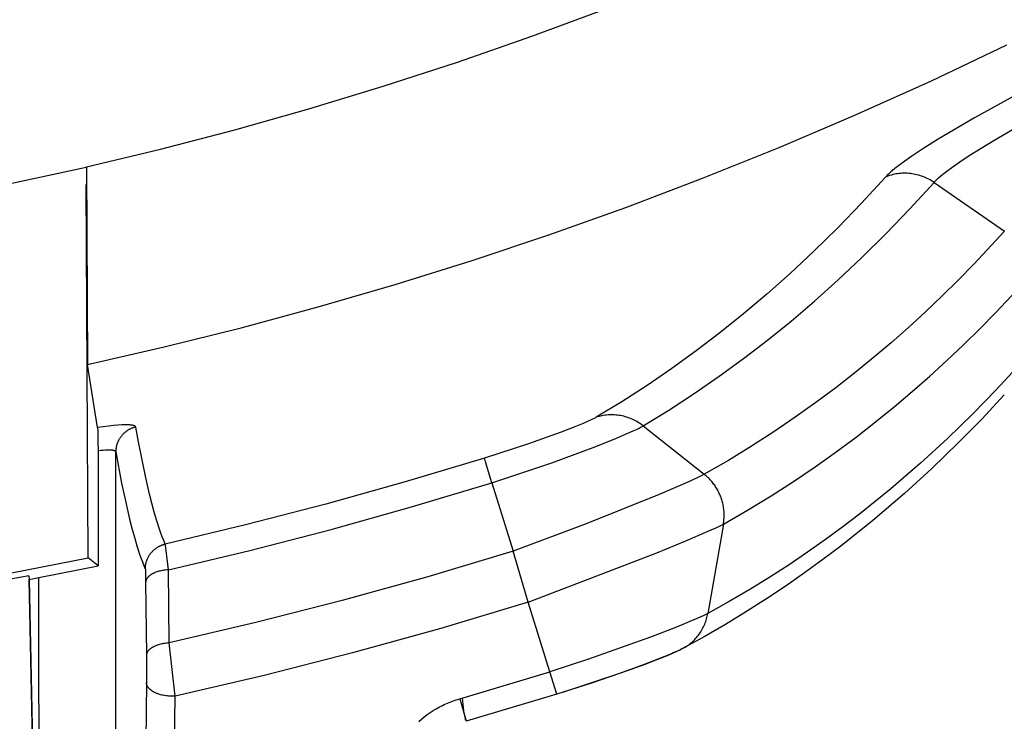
# Model space of a CAD drawing. Header units: millimetres. Extents: x -5878 to -4878, y 4408 to 5408.
# Tile 95 of 119: x -5161 to -5142, y 5054 to 5068. Entities that reach past the tile are written whole.
import ezdxf

# ---------------------------------------------------------------- set-up
doc = ezdxf.new("R2010")
doc.units = ezdxf.units.MM
doc.layers.add('SHOW Mini_Safetyfree Holder', color=7, linetype='Continuous', true_color=0x000000)
doc.styles.add('Arial Standard', font='txt')
doc.dimstyles.get("Standard").update_dxf_attribs({"dimscale": 10, "dimtxt": 2.5, "dimasz": 3, "dimexe": 1, "dimexo": 0.5, "dimgap": 0.8, "dimtad": 1, "dimtoh": 1, "dimzin": 1, "dimdsep": 46, "dimtxsty": 'Arial Standard', "dimblk": 'OPEN90', "dimcen": 2.5, "dimadec": 1, "dimazin": 1, "dimtfac": 1, "dimtdec": 4, "dimtix": 1, "dimtofl": 0, "dimtmove": 1, "dimatfit": 3, "dimldrblk": 'OPEN90', "dimfxl": 1, "dimtolj": 1, "dimtzin": 1, "dimarcsym": 0})

# ---------------------------------------------------------------- blocks, each defined once
blk = doc.blocks.new('*D2')
at = {"layer": 'Defpoints', "color": 0}
for p in [(-5276.672, 5155.876), (-5147.536, 5043.022), (-5207.176, 4974.777)]:
    blk.add_point(p, dxfattribs=at)
at = {"layer": 'SHOW Mini_Safetyfree Holder', "color": 0, "lineweight": -2}
for p, q in [((-5280.62, 5151.359), (-5338.286, 5085.373)), ((-5331.794, 5083.684), (-5211.694, 4978.725)), ((-5151.484, 5038.504), (-5209.15, 4972.518))]:
    blk.add_line(p, q, dxfattribs=at)
at = {"layer": 'SHOW Mini_Safetyfree Holder', "color": 0}
for points in [[(-5331.136, 5084.436), (-5332.452, 5082.931), (-5336.312, 5087.632)], [(-5212.352, 4977.972), (-5211.036, 4979.478), (-5207.176, 4974.777)]]:
    blk.add_solid(points, dxfattribs=at)
at = {"layer": 'SHOW Mini_Safetyfree Holder', "color": 0, "insert": (-5267.141, 5036.471), "char_height": 9, "attachment_point": 5, "rotation": 318.8491, "style": 'Arial Standard'}
blk.add_mtext('\\A1;171.50', dxfattribs=at)

msp = doc.modelspace()

# ---------------------------------------------------------------- linework, layer by layer
at = {"layer": 'SHOW Mini_Safetyfree Holder', "color": 18, "lineweight": -3, "true_color": 0x000000}
for points in [[(-5160.113, 5065.29), (-5158.667, 5065.637), (-5157.218, 5066.015), (-5155.768, 5066.424), (-5154.317, 5066.865), (-5152.866, 5067.337), (-5151.416, 5067.841), (-5149.969, 5068.378), (-5148.525, 5068.947), (-5147.085, 5069.549), (-5145.65, 5070.183), (-5144.222, 5070.851), (-5142.801, 5071.551), (-5141.388, 5072.284)], [(-5139.953, 5067.767), (-5141.948, 5066.706), (-5142.772, 5066.247), (-5143.48, 5065.83), (-5143.763, 5065.653), (-5143.996, 5065.499), (-5144.181, 5065.37), (-5144.258, 5065.313), (-5144.325, 5065.261), (-5144.383, 5065.213), (-5144.409, 5065.19), (-5144.433, 5065.169), (-5144.455, 5065.148), (-5144.475, 5065.128), (-5144.493, 5065.11), (-5144.509, 5065.092)], [(-5160.089, 5061.434), (-5158.592, 5061.776), (-5157.092, 5062.15), (-5155.59, 5062.555), (-5154.087, 5062.993), (-5152.584, 5063.462), (-5151.081, 5063.965), (-5149.58, 5064.5), (-5148.082, 5065.068), (-5146.588, 5065.669), (-5145.099, 5066.303), (-5143.615, 5066.971), (-5142.138, 5067.673)], [(-5143.563, 5064.986), (-5143.551, 5064.999), (-5143.539, 5065.013), (-5143.525, 5065.027), (-5143.51, 5065.043), (-5143.493, 5065.058), (-5143.475, 5065.075), (-5143.435, 5065.11), (-5143.39, 5065.148), (-5143.338, 5065.189), (-5143.215, 5065.28), (-5143.062, 5065.387), (-5142.877, 5065.51), (-5142.41, 5065.799), (-5141.842, 5066.13), (-5140.511, 5066.861), (-5139.705, 5067.286)], [(-5160.119, 5065.28), (-5162.205, 5064.831), (-5164.309, 5064.44), (-5166.428, 5064.108), (-5168.56, 5063.835), (-5170.703, 5063.622), (-5172.853, 5063.47), (-5175.008, 5063.378), (-5177.166, 5063.347), (-5179.324, 5063.378), (-5181.479, 5063.47), (-5183.629, 5063.622), (-5185.771, 5063.835), (-5187.903, 5064.108), (-5190.022, 5064.44), (-5192.126, 5064.831), (-5194.213, 5065.28)], [(-5160.119, 5065.28), (-5160.113, 5065.29)], [(-5160.113, 5065.29), (-5160.089, 5061.434)], [(-5144.509, 5065.092), (-5144.976, 5064.583), (-5145.443, 5064.1), (-5145.909, 5063.642), (-5146.371, 5063.21), (-5146.828, 5062.804), (-5147.284, 5062.419), (-5147.742, 5062.052), (-5148.206, 5061.698), (-5148.682, 5061.356), (-5149.166, 5061.025), (-5149.659, 5060.706), (-5150.159, 5060.401)], [(-5143.563, 5064.986), (-5143.588, 5065.003), (-5143.613, 5065.019), (-5143.64, 5065.034), (-5143.667, 5065.049), (-5143.694, 5065.063), (-5143.722, 5065.076), (-5143.751, 5065.088), (-5143.78, 5065.1), (-5143.81, 5065.111), (-5143.84, 5065.12), (-5143.87, 5065.129), (-5143.901, 5065.137), (-5143.931, 5065.144), (-5143.963, 5065.15), (-5143.994, 5065.155), (-5144.025, 5065.159), (-5144.057, 5065.162), (-5144.088, 5065.164), (-5144.12, 5065.165), (-5144.151, 5065.165), (-5144.183, 5065.164), (-5144.214, 5065.163), (-5144.245, 5065.16), (-5144.276, 5065.156), (-5144.306, 5065.151), (-5144.337, 5065.145), (-5144.366, 5065.138), (-5144.396, 5065.131), (-5144.425, 5065.122), (-5144.453, 5065.113), (-5144.481, 5065.103), (-5144.509, 5065.092)], [(-5160.079, 5057.656), (-5160.119, 5064.946)], [(-5160.118, 5064.947), (-5160.111, 5064.948)], [(-5149.242, 5060.234), (-5148.74, 5060.543), (-5148.245, 5060.867), (-5147.757, 5061.203), (-5147.28, 5061.55), (-5146.813, 5061.908), (-5146.353, 5062.28), (-5145.895, 5062.67), (-5145.435, 5063.082), (-5144.971, 5063.519), (-5144.503, 5063.982), (-5144.032, 5064.471), (-5143.563, 5064.986)], [(-5143.563, 5064.986), (-5142.188, 5064.037)], [(-5142.188, 5064.037), (-5142.785, 5063.393), (-5143.094, 5063.077), (-5143.41, 5062.766), (-5143.732, 5062.459), (-5144.062, 5062.157), (-5144.4, 5061.858), (-5144.749, 5061.563), (-5145.11, 5061.269), (-5145.483, 5060.977), (-5145.87, 5060.688), (-5146.273, 5060.401), (-5146.692, 5060.117), (-5147.127, 5059.836), (-5147.579, 5059.559), (-5148.048, 5059.288)], [(-5147.675, 5058.317), (-5147.202, 5058.59), (-5146.745, 5058.868), (-5146.305, 5059.151), (-5145.882, 5059.437), (-5145.476, 5059.725), (-5145.084, 5060.016), (-5144.707, 5060.31), (-5144.342, 5060.605), (-5143.99, 5060.903), (-5143.647, 5061.203), (-5143.314, 5061.507), (-5142.988, 5061.815), (-5142.669, 5062.129), (-5142.356, 5062.446), (-5141.752, 5063.093)], [(-5159.896, 5060.204), (-5160.089, 5061.434)], [(-5141.949, 5061.371), (-5142.359, 5060.928), (-5142.808, 5060.467), (-5143.298, 5059.99), (-5143.829, 5059.503), (-5144.403, 5059.008), (-5145.02, 5058.51), (-5145.345, 5058.262), (-5145.682, 5058.015), (-5146.031, 5057.769), (-5146.394, 5057.524), (-5146.769, 5057.281), (-5147.159, 5057.041), (-5147.562, 5056.804), (-5147.98, 5056.571)], [(-5142.191, 5060.837), (-5142.632, 5060.364), (-5143.082, 5059.907), (-5143.607, 5059.4), (-5144.142, 5058.912), (-5144.756, 5058.388), (-5145.382, 5057.888), (-5145.734, 5057.622), (-5146.091, 5057.363), (-5146.451, 5057.112), (-5146.815, 5056.869), (-5147.222, 5056.609), (-5147.633, 5056.358), (-5148.05, 5056.117), (-5148.471, 5055.885)], [(-5149.242, 5060.234), (-5149.266, 5060.252), (-5149.29, 5060.269), (-5149.314, 5060.286), (-5149.34, 5060.302), (-5149.366, 5060.317), (-5149.392, 5060.332), (-5149.419, 5060.346), (-5149.447, 5060.359), (-5149.475, 5060.372), (-5149.504, 5060.383), (-5149.533, 5060.394), (-5149.562, 5060.404), (-5149.592, 5060.413), (-5149.622, 5060.421), (-5149.652, 5060.428), (-5149.682, 5060.434), (-5149.713, 5060.439), (-5149.743, 5060.443), (-5149.774, 5060.446), (-5149.805, 5060.448), (-5149.835, 5060.449), (-5149.866, 5060.449), (-5149.897, 5060.449), (-5149.927, 5060.447), (-5149.957, 5060.444), (-5149.987, 5060.441), (-5150.016, 5060.436), (-5150.046, 5060.431), (-5150.075, 5060.425), (-5150.103, 5060.418), (-5150.131, 5060.41), (-5150.159, 5060.401)], [(-5150.159, 5060.401), (-5150.171, 5060.394), (-5150.185, 5060.386), (-5150.218, 5060.369), (-5150.257, 5060.35), (-5150.303, 5060.329), (-5150.413, 5060.281), (-5150.545, 5060.226), (-5150.845, 5060.11), (-5151.478, 5059.884), (-5152.34, 5059.603)], [(-5159.15, 5060.211), (-5159.15, 5060.212), (-5159.15, 5060.212), (-5159.151, 5060.213), (-5159.151, 5060.213), (-5159.151, 5060.213), (-5159.151, 5060.214), (-5159.151, 5060.214), (-5159.151, 5060.215), (-5159.151, 5060.215), (-5159.152, 5060.216), (-5159.152, 5060.216), (-5159.152, 5060.217), (-5159.152, 5060.217), (-5159.152, 5060.217), (-5159.153, 5060.218), (-5159.153, 5060.218), (-5159.153, 5060.219), (-5159.153, 5060.219), (-5159.154, 5060.219), (-5159.154, 5060.22), (-5159.154, 5060.22), (-5159.155, 5060.221), (-5159.155, 5060.221), (-5159.155, 5060.221), (-5159.155, 5060.222), (-5159.156, 5060.222), (-5159.156, 5060.223), (-5159.157, 5060.223), (-5159.157, 5060.224), (-5159.158, 5060.225), (-5159.159, 5060.225), (-5159.16, 5060.226), (-5159.161, 5060.227), (-5159.162, 5060.227), (-5159.163, 5060.228), (-5159.164, 5060.229), (-5159.165, 5060.23), (-5159.166, 5060.23), (-5159.167, 5060.231), (-5159.168, 5060.232), (-5159.169, 5060.232), (-5159.171, 5060.233), (-5159.172, 5060.233), (-5159.173, 5060.234), (-5159.176, 5060.235), (-5159.179, 5060.236), (-5159.182, 5060.237), (-5159.186, 5060.239), (-5159.189, 5060.24), (-5159.193, 5060.241), (-5159.196, 5060.242), (-5159.2, 5060.242), (-5159.205, 5060.243), (-5159.213, 5060.245), (-5159.223, 5060.246), (-5159.233, 5060.248), (-5159.243, 5060.249), (-5159.255, 5060.25), (-5159.267, 5060.251), (-5159.293, 5060.252), (-5159.321, 5060.253), (-5159.352, 5060.253), (-5159.42, 5060.251), (-5159.497, 5060.246), (-5159.583, 5060.239), (-5159.678, 5060.23), (-5159.896, 5060.204)], [(-5159.896, 5060.204), (-5159.896, 5060.202), (-5159.895, 5060.2), (-5159.895, 5060.196), (-5159.894, 5060.184), (-5159.892, 5060.15), (-5159.887, 5059.913), (-5159.886, 5059.751)], [(-5159.15, 5060.211), (-5159.16, 5060.209), (-5159.169, 5060.207), (-5159.179, 5060.204), (-5159.188, 5060.201), (-5159.198, 5060.198), (-5159.208, 5060.195), (-5159.217, 5060.191), (-5159.227, 5060.187), (-5159.236, 5060.184), (-5159.245, 5060.179), (-5159.255, 5060.175), (-5159.264, 5060.17), (-5159.274, 5060.166), (-5159.283, 5060.161), (-5159.292, 5060.155), (-5159.301, 5060.15), (-5159.31, 5060.144), (-5159.319, 5060.139), (-5159.328, 5060.133), (-5159.336, 5060.126), (-5159.345, 5060.12), (-5159.354, 5060.113), (-5159.362, 5060.106), (-5159.37, 5060.099), (-5159.378, 5060.092), (-5159.386, 5060.085), (-5159.394, 5060.077), (-5159.402, 5060.069), (-5159.409, 5060.061), (-5159.416, 5060.053), (-5159.423, 5060.045), (-5159.43, 5060.036), (-5159.437, 5060.028), (-5159.444, 5060.019), (-5159.45, 5060.01), (-5159.456, 5060.001), (-5159.462, 5059.992), (-5159.468, 5059.983), (-5159.473, 5059.974), (-5159.479, 5059.964), (-5159.484, 5059.955), (-5159.489, 5059.945), (-5159.493, 5059.935), (-5159.498, 5059.926), (-5159.502, 5059.916), (-5159.506, 5059.906), (-5159.51, 5059.896), (-5159.513, 5059.886), (-5159.517, 5059.876), (-5159.52, 5059.866), (-5159.523, 5059.856), (-5159.525, 5059.846), (-5159.528, 5059.836), (-5159.53, 5059.825), (-5159.532, 5059.815), (-5159.533, 5059.805), (-5159.535, 5059.795), (-5159.536, 5059.785), (-5159.537, 5059.775), (-5159.538, 5059.765), (-5159.539, 5059.755), (-5159.54, 5059.746), (-5159.54, 5059.736), (-5159.54, 5059.726)], [(-5158.574, 5057.927), (-5158.603, 5057.995), (-5158.631, 5058.067), (-5158.659, 5058.141), (-5158.686, 5058.219), (-5158.738, 5058.38), (-5158.788, 5058.549), (-5158.835, 5058.722), (-5158.88, 5058.899), (-5158.962, 5059.254), (-5159.097, 5059.921), (-5159.15, 5060.211)], [(-5152.197, 5059.12), (-5151.025, 5059.515), (-5150.168, 5059.831), (-5149.763, 5059.994), (-5149.586, 5060.069), (-5149.437, 5060.135), (-5149.375, 5060.164), (-5149.322, 5060.19), (-5149.278, 5060.213), (-5149.259, 5060.224), (-5149.242, 5060.234)], [(-5149.242, 5060.234), (-5148.048, 5059.288)], [(-5159.886, 5059.751), (-5159.833, 5059.758), (-5159.785, 5059.762), (-5159.74, 5059.766), (-5159.7, 5059.767), (-5159.681, 5059.767), (-5159.664, 5059.767), (-5159.648, 5059.767), (-5159.632, 5059.766), (-5159.618, 5059.765), (-5159.612, 5059.764), (-5159.605, 5059.763), (-5159.599, 5059.762), (-5159.594, 5059.761), (-5159.588, 5059.76), (-5159.583, 5059.759), (-5159.578, 5059.757), (-5159.576, 5059.756), (-5159.574, 5059.756), (-5159.571, 5059.755), (-5159.569, 5059.754), (-5159.567, 5059.753), (-5159.565, 5059.753), (-5159.563, 5059.752), (-5159.562, 5059.751), (-5159.56, 5059.75), (-5159.558, 5059.749), (-5159.557, 5059.748), (-5159.555, 5059.747), (-5159.554, 5059.746), (-5159.553, 5059.746), (-5159.552, 5059.745), (-5159.552, 5059.745), (-5159.551, 5059.744), (-5159.55, 5059.744), (-5159.55, 5059.743), (-5159.549, 5059.743), (-5159.549, 5059.742), (-5159.548, 5059.741), (-5159.547, 5059.741), (-5159.547, 5059.74), (-5159.546, 5059.74), (-5159.546, 5059.739), (-5159.545, 5059.739), (-5159.545, 5059.738), (-5159.545, 5059.738), (-5159.544, 5059.737), (-5159.544, 5059.736), (-5159.543, 5059.736), (-5159.543, 5059.735), (-5159.543, 5059.735), (-5159.542, 5059.734), (-5159.542, 5059.733), (-5159.542, 5059.733), (-5159.542, 5059.732), (-5159.541, 5059.731), (-5159.541, 5059.731), (-5159.541, 5059.73), (-5159.541, 5059.729), (-5159.541, 5059.729), (-5159.54, 5059.728), (-5159.54, 5059.727), (-5159.54, 5059.727), (-5159.54, 5059.726)], [(-5159.886, 5059.751), (-5159.886, 5057.499)], [(-5159.54, 5059.726), (-5159.425, 5059.113), (-5159.352, 5058.768), (-5159.27, 5058.413), (-5159.225, 5058.236), (-5159.177, 5058.062), (-5159.127, 5057.893), (-5159.075, 5057.732), (-5159.048, 5057.655), (-5159.02, 5057.58), (-5158.992, 5057.508), (-5158.963, 5057.44)], [(-5159.54, 5047.697), (-5159.54, 5059.726)], [(-5152.34, 5059.603), (-5153.886, 5059.139), (-5155.441, 5058.705), (-5157.004, 5058.3), (-5158.574, 5057.927)], [(-5152.197, 5059.12), (-5152.323, 5059.535), (-5152.336, 5059.582), (-5152.339, 5059.596), (-5152.34, 5059.598), (-5152.34, 5059.6), (-5152.34, 5059.601), (-5152.34, 5059.602), (-5152.34, 5059.602), (-5152.34, 5059.602), (-5152.34, 5059.603)], [(-5158.511, 5057.425), (-5156.92, 5057.803), (-5155.337, 5058.211), (-5153.763, 5058.651), (-5152.197, 5059.12)], [(-5152.197, 5059.12), (-5151.782, 5057.788)], [(-5148.048, 5059.288), (-5148.109, 5059.257), (-5148.186, 5059.219), (-5148.384, 5059.129), (-5148.929, 5058.895), (-5150.358, 5058.324), (-5151.782, 5057.788)], [(-5147.675, 5058.317), (-5147.672, 5058.339), (-5147.668, 5058.362), (-5147.666, 5058.384), (-5147.664, 5058.407), (-5147.662, 5058.429), (-5147.661, 5058.452), (-5147.661, 5058.474), (-5147.66, 5058.497), (-5147.661, 5058.52), (-5147.662, 5058.542), (-5147.663, 5058.565), (-5147.665, 5058.588), (-5147.668, 5058.61), (-5147.671, 5058.633), (-5147.674, 5058.655), (-5147.678, 5058.678), (-5147.683, 5058.7), (-5147.688, 5058.722), (-5147.693, 5058.744), (-5147.699, 5058.766), (-5147.706, 5058.788), (-5147.713, 5058.81), (-5147.72, 5058.831), (-5147.728, 5058.853), (-5147.736, 5058.874), (-5147.745, 5058.895), (-5147.755, 5058.916), (-5147.764, 5058.936), (-5147.775, 5058.957), (-5147.785, 5058.977), (-5147.796, 5058.997), (-5147.808, 5059.016), (-5147.82, 5059.036), (-5147.833, 5059.055), (-5147.845, 5059.074), (-5147.859, 5059.092), (-5147.872, 5059.11), (-5147.887, 5059.128), (-5147.901, 5059.146), (-5147.916, 5059.163), (-5147.931, 5059.18), (-5147.947, 5059.197), (-5147.963, 5059.213), (-5147.979, 5059.229), (-5147.996, 5059.244), (-5148.013, 5059.259), (-5148.03, 5059.274), (-5148.048, 5059.288)], [(-5151.485, 5056.791), (-5148.977, 5057.754), (-5148.406, 5057.989), (-5147.957, 5058.183), (-5147.793, 5058.258), (-5147.728, 5058.29), (-5147.675, 5058.317)], [(-5147.675, 5058.317), (-5147.98, 5056.571)], [(-5158.963, 5057.44), (-5158.963, 5057.449), (-5158.962, 5057.459), (-5158.962, 5057.469), (-5158.961, 5057.479), (-5158.96, 5057.489), (-5158.959, 5057.499), (-5158.958, 5057.509), (-5158.956, 5057.519), (-5158.955, 5057.529), (-5158.953, 5057.539), (-5158.951, 5057.55), (-5158.948, 5057.56), (-5158.946, 5057.57), (-5158.943, 5057.58), (-5158.94, 5057.59), (-5158.936, 5057.6), (-5158.933, 5057.61), (-5158.929, 5057.62), (-5158.925, 5057.63), (-5158.921, 5057.64), (-5158.916, 5057.65), (-5158.912, 5057.659), (-5158.907, 5057.669), (-5158.902, 5057.679), (-5158.897, 5057.688), (-5158.891, 5057.697), (-5158.885, 5057.707), (-5158.879, 5057.716), (-5158.873, 5057.725), (-5158.867, 5057.734), (-5158.86, 5057.742), (-5158.854, 5057.751), (-5158.847, 5057.76), (-5158.84, 5057.768), (-5158.832, 5057.776), (-5158.825, 5057.784), (-5158.817, 5057.792), (-5158.81, 5057.799), (-5158.802, 5057.807), (-5158.794, 5057.814), (-5158.785, 5057.821), (-5158.777, 5057.828), (-5158.769, 5057.835), (-5158.76, 5057.841), (-5158.751, 5057.848), (-5158.742, 5057.854), (-5158.734, 5057.86), (-5158.725, 5057.865), (-5158.715, 5057.871), (-5158.706, 5057.876), (-5158.697, 5057.881), (-5158.688, 5057.886), (-5158.678, 5057.89), (-5158.669, 5057.895), (-5158.66, 5057.899), (-5158.65, 5057.903), (-5158.641, 5057.907), (-5158.631, 5057.91), (-5158.622, 5057.913), (-5158.612, 5057.916), (-5158.603, 5057.919), (-5158.593, 5057.922), (-5158.583, 5057.924), (-5158.574, 5057.927)], [(-5158.511, 5057.425), (-5158.57, 5057.903), (-5158.572, 5057.919), (-5158.573, 5057.924), (-5158.573, 5057.925), (-5158.574, 5057.925), (-5158.574, 5057.926), (-5158.574, 5057.926), (-5158.574, 5057.927)], [(-5151.782, 5057.788), (-5153.446, 5057.289), (-5155.121, 5056.824), (-5156.804, 5056.393), (-5158.496, 5055.997)], [(-5151.485, 5056.791), (-5151.782, 5057.788)], [(-5194.252, 5057.656), (-5192.154, 5057.245), (-5190.04, 5056.888), (-5187.914, 5056.585), (-5185.777, 5056.336), (-5183.632, 5056.142), (-5181.48, 5056.003), (-5179.324, 5055.919), (-5177.166, 5055.891), (-5175.007, 5055.919), (-5172.851, 5056.003), (-5170.7, 5056.142), (-5168.554, 5056.336), (-5166.417, 5056.585), (-5164.291, 5056.888), (-5162.178, 5057.245), (-5160.079, 5057.656)], [(-5159.886, 5057.499), (-5160.079, 5057.656)], [(-5161.04, 5057.274), (-5159.886, 5057.499)], [(-5158.963, 5057.44), (-5158.963, 5057.44), (-5158.963, 5057.44), (-5158.963, 5057.439), (-5158.963, 5057.439), (-5158.963, 5057.439), (-5158.963, 5057.439), (-5158.963, 5057.439), (-5158.963, 5057.439), (-5158.962, 5057.438), (-5158.962, 5057.438), (-5158.962, 5057.437), (-5158.962, 5057.436), (-5158.962, 5057.432), (-5158.961, 5057.428), (-5158.96, 5057.403), (-5158.956, 5057.183)], [(-5158.511, 5057.425), (-5158.531, 5057.424), (-5158.552, 5057.422), (-5158.573, 5057.419), (-5158.594, 5057.416), (-5158.615, 5057.413), (-5158.636, 5057.409), (-5158.657, 5057.405), (-5158.677, 5057.4), (-5158.698, 5057.395), (-5158.718, 5057.389), (-5158.737, 5057.383), (-5158.756, 5057.376), (-5158.775, 5057.369), (-5158.792, 5057.361), (-5158.801, 5057.357), (-5158.809, 5057.353), (-5158.818, 5057.349), (-5158.826, 5057.344), (-5158.833, 5057.34), (-5158.841, 5057.336), (-5158.849, 5057.331), (-5158.856, 5057.326), (-5158.863, 5057.322), (-5158.869, 5057.317), (-5158.876, 5057.312), (-5158.882, 5057.307), (-5158.888, 5057.302), (-5158.894, 5057.297), (-5158.899, 5057.292), (-5158.905, 5057.287), (-5158.91, 5057.282), (-5158.914, 5057.277), (-5158.919, 5057.272), (-5158.923, 5057.267), (-5158.927, 5057.261), (-5158.93, 5057.256), (-5158.932, 5057.254), (-5158.934, 5057.251), (-5158.936, 5057.248), (-5158.937, 5057.246), (-5158.939, 5057.243), (-5158.94, 5057.24), (-5158.941, 5057.238), (-5158.943, 5057.235), (-5158.944, 5057.232), (-5158.945, 5057.23), (-5158.946, 5057.227), (-5158.947, 5057.225), (-5158.948, 5057.222), (-5158.949, 5057.219), (-5158.95, 5057.217), (-5158.951, 5057.214), (-5158.951, 5057.211), (-5158.952, 5057.209), (-5158.953, 5057.206), (-5158.953, 5057.204), (-5158.954, 5057.201), (-5158.954, 5057.199), (-5158.955, 5057.196), (-5158.955, 5057.193), (-5158.955, 5057.191), (-5158.955, 5057.188), (-5158.956, 5057.186), (-5158.956, 5057.183)], [(-5158.496, 5055.997), (-5158.511, 5057.425)], [(-5161.235, 5057.307), (-5163.196, 5056.951), (-5165.17, 5056.641), (-5167.153, 5056.378), (-5169.145, 5056.163), (-5171.144, 5055.994), (-5173.149, 5055.874), (-5175.156, 5055.802), (-5177.166, 5055.778), (-5179.175, 5055.802), (-5181.183, 5055.874), (-5183.187, 5055.994), (-5185.186, 5056.163), (-5187.178, 5056.378), (-5189.162, 5056.641), (-5191.135, 5056.951), (-5193.097, 5057.307)], [(-5161.235, 5057.307), (-5161.233, 5057.236)], [(-5161.233, 5057.236), (-5161.04, 5057.274)], [(-5161.134, 5052.508), (-5161.233, 5057.236)], [(-5161.233, 5057.236), (-5161.032, 5047.379)], [(-5161.032, 5047.379), (-5161.04, 5057.274)], [(-5158.956, 5057.183), (-5158.942, 5055.755)], [(-5151.485, 5056.791), (-5153.195, 5056.28), (-5154.915, 5055.804), (-5156.645, 5055.363), (-5158.383, 5054.958)], [(-5151.063, 5055.433), (-5151.485, 5056.791)], [(-5147.98, 5056.571), (-5148.021, 5056.55), (-5148.072, 5056.525), (-5148.205, 5056.465), (-5148.594, 5056.305), (-5149.096, 5056.112), (-5150.311, 5055.681), (-5151.063, 5055.433)], [(-5148.471, 5055.885), (-5148.448, 5055.898), (-5148.425, 5055.912), (-5148.402, 5055.926), (-5148.38, 5055.941), (-5148.358, 5055.956), (-5148.337, 5055.973), (-5148.316, 5055.99), (-5148.295, 5056.007), (-5148.275, 5056.026), (-5148.255, 5056.044), (-5148.236, 5056.064), (-5148.217, 5056.084), (-5148.199, 5056.105), (-5148.181, 5056.126), (-5148.164, 5056.148), (-5148.148, 5056.17), (-5148.132, 5056.193), (-5148.117, 5056.216), (-5148.102, 5056.24), (-5148.089, 5056.264), (-5148.075, 5056.288), (-5148.063, 5056.313), (-5148.051, 5056.338), (-5148.041, 5056.363), (-5148.03, 5056.389), (-5148.021, 5056.414), (-5148.012, 5056.44), (-5148.004, 5056.466), (-5147.997, 5056.492), (-5147.991, 5056.519), (-5147.985, 5056.545), (-5147.98, 5056.571)], [(-5158.496, 5055.997), (-5158.517, 5055.996), (-5158.537, 5055.994), (-5158.558, 5055.991), (-5158.579, 5055.988), (-5158.6, 5055.985), (-5158.621, 5055.981), (-5158.642, 5055.977), (-5158.663, 5055.972), (-5158.683, 5055.967), (-5158.703, 5055.961), (-5158.723, 5055.955), (-5158.742, 5055.948), (-5158.76, 5055.941), (-5158.778, 5055.933), (-5158.787, 5055.929), (-5158.795, 5055.925), (-5158.803, 5055.921), (-5158.811, 5055.917), (-5158.819, 5055.912), (-5158.827, 5055.908), (-5158.834, 5055.903), (-5158.842, 5055.899), (-5158.849, 5055.894), (-5158.855, 5055.889), (-5158.862, 5055.884), (-5158.868, 5055.879), (-5158.874, 5055.874), (-5158.88, 5055.869), (-5158.885, 5055.864), (-5158.891, 5055.859), (-5158.896, 5055.854), (-5158.9, 5055.849), (-5158.905, 5055.844), (-5158.909, 5055.839), (-5158.913, 5055.833), (-5158.917, 5055.828), (-5158.918, 5055.825), (-5158.92, 5055.823), (-5158.922, 5055.82), (-5158.923, 5055.818), (-5158.925, 5055.815), (-5158.926, 5055.812), (-5158.927, 5055.81), (-5158.929, 5055.807), (-5158.93, 5055.804), (-5158.931, 5055.802), (-5158.932, 5055.799), (-5158.933, 5055.796), (-5158.934, 5055.794), (-5158.935, 5055.791), (-5158.936, 5055.789), (-5158.937, 5055.786), (-5158.937, 5055.783), (-5158.938, 5055.781), (-5158.939, 5055.778), (-5158.939, 5055.776), (-5158.94, 5055.773), (-5158.94, 5055.77), (-5158.941, 5055.768), (-5158.941, 5055.765), (-5158.941, 5055.763), (-5158.941, 5055.76), (-5158.942, 5055.758), (-5158.942, 5055.755)], [(-5158.383, 5054.958), (-5158.496, 5055.997)], [(-5148.471, 5055.885), (-5148.506, 5055.867), (-5148.545, 5055.847), (-5148.617, 5055.813), (-5148.773, 5055.746), (-5148.963, 5055.67), (-5149.187, 5055.584), (-5149.682, 5055.406), (-5150.25, 5055.213), (-5150.93, 5054.995)], [(-5148.623, 5055.82), (-5148.592, 5055.83), (-5148.563, 5055.842), (-5148.533, 5055.854), (-5148.504, 5055.868)], [(-5158.942, 5055.755), (-5158.942, 5055.223)], [(-5148.623, 5055.82), (-5148.64, 5055.811), (-5148.66, 5055.801), (-5148.707, 5055.778), (-5148.836, 5055.723), (-5149.221, 5055.573), (-5149.702, 5055.4), (-5150.797, 5055.037)], [(-5152.824, 5054.906), (-5151.063, 5055.433)], [(-5150.93, 5054.995), (-5150.93, 5054.995), (-5150.93, 5054.995), (-5150.93, 5054.995), (-5150.93, 5054.995), (-5150.93, 5054.995), (-5150.93, 5054.995), (-5150.93, 5054.995), (-5150.93, 5054.995), (-5150.93, 5054.995), (-5150.93, 5054.995), (-5150.93, 5054.995), (-5150.93, 5054.996), (-5150.93, 5054.998), (-5151.063, 5055.433)], [(-5158.942, 5055.223), (-5158.973, 5052.366)], [(-5158.383, 5054.958), (-5158.409, 5054.957), (-5158.434, 5054.957), (-5158.46, 5054.957), (-5158.487, 5054.958), (-5158.513, 5054.96), (-5158.539, 5054.963), (-5158.565, 5054.966), (-5158.59, 5054.97), (-5158.615, 5054.975), (-5158.64, 5054.98), (-5158.664, 5054.986), (-5158.687, 5054.993), (-5158.71, 5055), (-5158.72, 5055.004), (-5158.731, 5055.008), (-5158.742, 5055.012), (-5158.752, 5055.017), (-5158.762, 5055.021), (-5158.771, 5055.025), (-5158.781, 5055.03), (-5158.79, 5055.035), (-5158.799, 5055.04), (-5158.808, 5055.045), (-5158.817, 5055.05), (-5158.825, 5055.055), (-5158.834, 5055.061), (-5158.842, 5055.066), (-5158.849, 5055.072), (-5158.857, 5055.078), (-5158.864, 5055.084), (-5158.871, 5055.09), (-5158.878, 5055.096), (-5158.884, 5055.102), (-5158.89, 5055.108), (-5158.896, 5055.115), (-5158.901, 5055.121), (-5158.904, 5055.125), (-5158.906, 5055.128), (-5158.909, 5055.131), (-5158.911, 5055.135), (-5158.913, 5055.138), (-5158.916, 5055.141), (-5158.918, 5055.145), (-5158.92, 5055.148), (-5158.922, 5055.151), (-5158.923, 5055.155), (-5158.925, 5055.158), (-5158.927, 5055.162), (-5158.928, 5055.165), (-5158.93, 5055.168), (-5158.931, 5055.172), (-5158.933, 5055.175), (-5158.934, 5055.179), (-5158.935, 5055.182), (-5158.936, 5055.186), (-5158.937, 5055.189), (-5158.938, 5055.192), (-5158.939, 5055.196), (-5158.939, 5055.199), (-5158.94, 5055.203), (-5158.941, 5055.206), (-5158.941, 5055.209), (-5158.941, 5055.213), (-5158.942, 5055.216), (-5158.942, 5055.22), (-5158.942, 5055.223)], [(-5158.417, 5052.101), (-5158.383, 5054.958)], [(-5153.624, 5054.465), (-5153.571, 5054.511), (-5153.516, 5054.555), (-5153.459, 5054.597), (-5153.401, 5054.638), (-5153.342, 5054.676), (-5153.282, 5054.712), (-5153.251, 5054.73), (-5153.22, 5054.746), (-5153.189, 5054.763), (-5153.158, 5054.778), (-5153.126, 5054.794), (-5153.094, 5054.808), (-5153.061, 5054.822), (-5153.029, 5054.836), (-5152.962, 5054.861), (-5152.894, 5054.885), (-5152.824, 5054.906)], [(-5152.824, 5054.906), (-5152.731, 5054.584), (-5152.706, 5054.495), (-5152.699, 5054.474), (-5152.698, 5054.468), (-5152.697, 5054.467), (-5152.697, 5054.467), (-5152.697, 5054.467), (-5152.697, 5054.467), (-5152.697, 5054.467)], [(-5152.702, 5054.483), (-5152.708, 5054.505), (-5152.714, 5054.528), (-5152.724, 5054.576), (-5152.734, 5054.626), (-5152.743, 5054.68), (-5152.75, 5054.737), (-5152.757, 5054.796), (-5152.769, 5054.922)], [(-5150.93, 5054.995), (-5152.697, 5054.467)]]:
    msp.add_lwpolyline(points, dxfattribs=at)

# ---------------------------------------------------------------- dimensions: what is measured, and where the dimension line sits
at = {"layer": 'SHOW Mini_Safetyfree Holder', "color": 5, "true_color": 0x0000ff}
dim = msp.add_linear_dim(base=(-5207.176, 4974.777), p1=(-5276.672, 5155.876), p2=(-5147.536, 5043.022), angle=318.8491, dimstyle='Standard', override={"dimscale": 3, "dimtxt": 3, "dimasz": 2, "dimexe": 1, "dimexo": 2, "dimgap": 0.8, "dimtad": 1, "dimtih": 0, "dimtoh": 0, "dimdec": 2, "dimzin": 1, "dimtxsty": 'Arial Standard', "dimsah": 0, "dimcen": 2.5, "dimadec": 1, "dimazin": 1, "dimtix": 0, "dimtmove": 0, "dimtzin": 1}, dxfattribs=at)
dim.commit()
dim.dimension.update_dxf_attribs({"geometry": '*D2', "text_midpoint": (-5267.141, 5036.471)})

doc.saveas('drawing.dxf')
